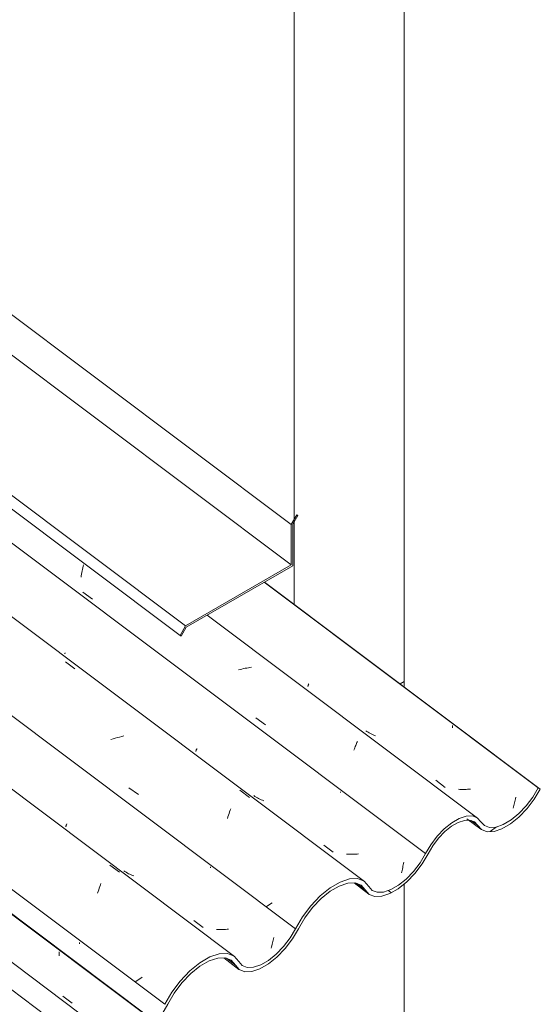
# Model space of a CAD drawing. Header units: metres. Extents: x 6.5 to 21.8, y 0.6 to 11.2.
# Tile 111 of 113: x 18.4 to 18.9, y 5.9 to 6.9. Entities that reach past the tile are written whole.
import ezdxf

# ---------------------------------------------------------------- set-up
doc = ezdxf.new("R2010")
doc.units = ezdxf.units.M
for name, color, linetype, lineweight in [('A-GLAZ-CWMG', 7, 'Continuous', 5), ('A-ROOF-OTLN', 7, 'Continuous', 5), ('I-WALL', 7, 'Continuous', 5)]:
    doc.layers.add(name, color=color, linetype=linetype, lineweight=lineweight)

# ---------------------------------------------------------------- blocks, each defined once
blk = doc.blocks.new('FP_113-ISO_02')
at = {"layer": 'A-GLAZ-CWMG'}
blk.add_line((18.46893, 5.84432), (12.16465, 10.57604), dxfattribs=at)
blk = doc.blocks.new('FP_114-ISO_02')
at = {"layer": 'A-GLAZ-CWMG', "color": 9, "true_color": 0xc0c0c0}
for p, q in [((18.44328, 5.93274), (18.44331, 5.93408)), ((18.44331, 5.93408), (18.44332, 5.93543)), ((18.44332, 5.93543), (18.44332, 5.93677))]:
    blk.add_line(p, q, dxfattribs=at)
blk = doc.blocks.new('Rectangular Mullion - Telha Fibrocimento - Ondulada-V99-ISO_02')
at = {"layer": 'A-GLAZ-CWMG'}
for p, q in [((18.52907, 5.87445), (12.22133, 10.60876)), ((18.53128, 5.87319), (12.22163, 10.60893))]:
    blk.add_line(p, q, dxfattribs=at)
for name in ['FP_113-ISO_02', 'FP_114-ISO_02']:
    blk.add_blockref(name, (0, 0), dxfattribs=at)
blk = doc.blocks.new('FP_126-ISO_02')
at = {"layer": 'A-GLAZ-CWMG'}
blk.add_line((18.48738, 5.85796), (12.09867, 10.65304), dxfattribs=at)
blk = doc.blocks.new('FP_127-ISO_02')
at = {"layer": 'A-GLAZ-CWMG', "color": 9, "true_color": 0xc0c0c0}
for p, q in [((18.46374, 5.94481), (18.46374, 5.9463)), ((18.44715, 5.89281), (18.45643, 5.88578))]:
    blk.add_line(p, q, dxfattribs=at)
blk = doc.blocks.new('FP_128-ISO_02')
at = {"layer": 'A-GLAZ-CWMG'}
blk.add_line((18.61793, 5.93236), (12.22922, 10.72744), dxfattribs=at)
at = {"layer": 'A-GLAZ-CWMG', "color": 9, "true_color": 0xc0c0c0}
for p, q in [((18.494, 6.02315), (18.50355, 6.01609)), ((18.48274, 5.99874), (18.4833, 6.00035)), ((18.4833, 6.00035), (18.48386, 6.00192)), ((18.48386, 6.00192), (18.48442, 6.00344)), ((18.48442, 6.00344), (18.48498, 6.00493)), ((18.48163, 5.99539), (18.48218, 5.99708)), ((18.48218, 5.99708), (18.48274, 5.99874)), ((18.5261, 5.91169), (18.52458, 5.91071)), ((18.52018, 5.90777), (18.51878, 5.90679)), ((18.52162, 5.90875), (18.52018, 5.90777)), ((18.52309, 5.90974), (18.52162, 5.90875)), ((18.52458, 5.91071), (18.52309, 5.90974))]:
    blk.add_line(p, q, dxfattribs=at)
blk = doc.blocks.new('FP_129-ISO_02')
at = {"layer": 'A-GLAZ-CWMG', "color": 9, "true_color": 0xc0c0c0}
for p, q in [((18.44999, 6.06144), (18.45006, 6.06167)), ((18.45006, 6.06167), (18.45015, 6.06193)), ((18.45015, 6.06193), (18.45026, 6.06224)), ((18.45026, 6.06224), (18.45039, 6.06257)), ((18.45039, 6.06257), (18.45054, 6.06295)), ((18.45054, 6.06295), (18.45071, 6.06336)), ((18.45071, 6.06336), (18.4509, 6.06381)), ((18.4509, 6.06381), (18.4511, 6.06429)), ((18.59394, 6.0204), (18.59394, 6.02147)), ((18.50892, 6.01676), (18.50777, 6.01752)), ((18.51009, 6.01603), (18.50892, 6.01676)), ((18.51129, 6.01534), (18.51009, 6.01603)), ((18.51251, 6.01468), (18.51129, 6.01534)), ((18.51375, 6.01406), (18.51251, 6.01468)), ((18.51501, 6.01347), (18.51375, 6.01406)), ((18.5163, 6.01291), (18.51501, 6.01347)), ((18.5176, 6.01239), (18.5163, 6.01291)), ((18.57737, 5.96815), (18.58665, 5.96111)), ((18.60149, 5.95915), (18.60001, 5.95923)), ((18.60298, 5.95909), (18.60149, 5.95915)), ((18.60448, 5.95907), (18.60298, 5.95909)), ((18.60598, 5.95908), (18.60448, 5.95907)), ((18.60749, 5.95912), (18.60598, 5.95908)), ((18.60901, 5.95919), (18.60749, 5.95912)), ((18.61053, 5.95929), (18.60901, 5.95919)), ((18.61205, 5.95943), (18.61053, 5.95929)), ((18.65678, 5.94988), (18.65705, 5.9513)), ((18.65456, 5.94039), (18.6549, 5.94169)), ((18.6549, 5.94169), (18.65524, 5.943)), ((18.65524, 5.943), (18.65557, 5.94434)), ((18.65557, 5.94434), (18.65589, 5.94569)), ((18.65589, 5.94569), (18.6562, 5.94707)), ((18.6562, 5.94707), (18.65649, 5.94846)), ((18.65649, 5.94846), (18.65678, 5.94988))]:
    blk.add_line(p, q, dxfattribs=at)
blk = doc.blocks.new('FP_130-ISO_02')
at = {"layer": 'A-GLAZ-CWMG'}
blk.add_line((18.74739, 6.00696), (12.35868, 10.80204), dxfattribs=at)
at = {"layer": 'A-GLAZ-CWMG', "color": 9, "true_color": 0xc0c0c0}
for p, q in [((18.44962, 6.22576), (18.45918, 6.21873)), ((18.49709, 6.14882), (18.49496, 6.14811)), ((18.49923, 6.1495), (18.49709, 6.14882)), ((18.50138, 6.15013), (18.49923, 6.1495)), ((18.50354, 6.15073), (18.50138, 6.15013)), ((18.50569, 6.15128), (18.50354, 6.15073)), ((18.50786, 6.15179), (18.50569, 6.15128)), ((18.51283, 6.10016), (18.52238, 6.09339)), ((18.62334, 6.09773), (18.63289, 6.09067)), ((18.61366, 6.07777), (18.61422, 6.07927)), ((18.61086, 6.06965), (18.61142, 6.07136)), ((18.61142, 6.07136), (18.61198, 6.07303)), ((18.61198, 6.07303), (18.61254, 6.07465)), ((18.61254, 6.07465), (18.6131, 6.07623)), ((18.6131, 6.07623), (18.61366, 6.07777)), ((18.65086, 5.98266), (18.64938, 5.98164)), ((18.65236, 5.98368), (18.65086, 5.98266)), ((18.65389, 5.9847), (18.65236, 5.98368)), ((18.65546, 5.98571), (18.65389, 5.9847))]:
    blk.add_line(p, q, dxfattribs=at)
blk = doc.blocks.new('FP_131-ISO_02')
at = {"layer": 'A-GLAZ-CWMG', "color": 9, "true_color": 0xc0c0c0}
for p, q in [((18.44909, 6.23359), (18.4491, 6.23373)), ((18.44911, 6.23348), (18.44909, 6.23359)), ((18.4491, 6.23373), (18.44913, 6.23391)), ((18.44915, 6.23341), (18.44911, 6.23348)), ((18.44913, 6.23391), (18.44919, 6.23412)), ((18.44919, 6.23412), (18.44926, 6.23437)), ((18.44926, 6.23437), (18.44936, 6.23465)), ((18.57945, 6.13655), (18.57954, 6.13683)), ((18.57954, 6.13683), (18.57966, 6.13713)), ((18.57966, 6.13713), (18.57979, 6.13748)), ((18.57979, 6.13748), (18.57994, 6.13786)), ((18.57994, 6.13786), (18.58011, 6.13827)), ((18.58011, 6.13827), (18.5803, 6.13872)), ((18.5803, 6.13872), (18.58051, 6.13921)), ((18.57938, 6.13632), (18.57945, 6.13655)), ((18.6383, 6.09163), (18.63714, 6.09238)), ((18.63948, 6.09091), (18.6383, 6.09163)), ((18.64068, 6.09022), (18.63948, 6.09091)), ((18.6419, 6.08957), (18.64068, 6.09022)), ((18.64315, 6.08895), (18.6419, 6.08957)), ((18.64441, 6.08836), (18.64315, 6.08895)), ((18.6457, 6.08781), (18.64441, 6.08836)), ((18.647, 6.0873), (18.6457, 6.08781)), ((18.7234, 6.09539), (18.7234, 6.09622)), ((18.70678, 6.04306), (18.71606, 6.03602)), ((18.73092, 6.0341), (18.72944, 6.03418)), ((18.73242, 6.03405), (18.73092, 6.0341)), ((18.73391, 6.03403), (18.73242, 6.03405)), ((18.73542, 6.03404), (18.73391, 6.03403)), ((18.73693, 6.03408), (18.73542, 6.03404)), ((18.73845, 6.03416), (18.73693, 6.03408)), ((18.73997, 6.03426), (18.73845, 6.03416)), ((18.74149, 6.0344), (18.73997, 6.03426)), ((18.78468, 6.01798), (18.78501, 6.01932)), ((18.78501, 6.01932), (18.78533, 6.02068)), ((18.78533, 6.02068), (18.78564, 6.02205)), ((18.78564, 6.02205), (18.78594, 6.02345)), ((18.78594, 6.02345), (18.78622, 6.02486)), ((18.78622, 6.02486), (18.7865, 6.02629)), ((18.784, 6.01538), (18.78435, 6.01667)), ((18.78435, 6.01667), (18.78468, 6.01798))]:
    blk.add_line(p, q, dxfattribs=at)
blk = doc.blocks.new('FP_132-ISO_02')
at = {"layer": 'A-GLAZ-CWMG', "color": 9, "true_color": 0xc0c0c0}
for p, q in [((18.46572, 6.31297), (18.46603, 6.31456)), ((18.46603, 6.31456), (18.46635, 6.31612)), ((18.46635, 6.31612), (18.46669, 6.31768)), ((18.46669, 6.31768), (18.46704, 6.31921)), ((18.46704, 6.31921), (18.46741, 6.32072)), ((18.46741, 6.32072), (18.46779, 6.32221)), ((18.46516, 6.30975), (18.46543, 6.31137)), ((18.46543, 6.31137), (18.46572, 6.31297)), ((18.46702, 6.29495), (18.47649, 6.28806)), ((18.62357, 6.21803), (18.62195, 6.2176)), ((18.6252, 6.21843), (18.62357, 6.21803)), ((18.62682, 6.2188), (18.6252, 6.21843)), ((18.62845, 6.21914), (18.62682, 6.2188)), ((18.63008, 6.21944), (18.62845, 6.21914)), ((18.63171, 6.21971), (18.63008, 6.21944)), ((18.63333, 6.21995), (18.63171, 6.21971)), ((18.63496, 6.22015), (18.63333, 6.21995)), ((18.63917, 6.16976), (18.64864, 6.16288)), ((18.7368, 6.13772), (18.73725, 6.1389)), ((18.73725, 6.1389), (18.73768, 6.14004)), ((18.73768, 6.14004), (18.73812, 6.14115)), ((18.73812, 6.14115), (18.73855, 6.14222)), ((18.73855, 6.14222), (18.73898, 6.14326)), ((18.73898, 6.14326), (18.73941, 6.14426)), ((18.73941, 6.14426), (18.73982, 6.14523)), ((18.73982, 6.14523), (18.74023, 6.14616))]:
    blk.add_line(p, q, dxfattribs=at)
at = {"layer": 'A-GLAZ-CWMG'}
blk.add_line((18.85996, 6.07009), (18.59077, 6.27213), dxfattribs=at)
blk = doc.blocks.new('FP_133-ISO_02')
at = {"layer": 'A-GLAZ-CWMG', "color": 9, "true_color": 0xc0c0c0}
for p, q in [((18.69082, 6.20089), (18.69089, 6.20113)), ((18.69089, 6.20113), (18.69098, 6.2014)), ((18.69098, 6.2014), (18.6911, 6.2017)), ((18.6911, 6.2017), (18.69123, 6.20205)), ((18.69123, 6.20205), (18.69138, 6.20242)), ((18.69138, 6.20242), (18.69155, 6.20284)), ((18.69155, 6.20284), (18.69174, 6.20329)), ((18.69174, 6.20329), (18.69195, 6.20377)), ((18.74974, 6.1562), (18.74858, 6.15696)), ((18.83494, 6.15982), (18.83495, 6.16095)), ((18.83495, 6.16095), (18.83495, 6.16209)), ((18.75092, 6.15548), (18.74974, 6.1562)), ((18.75212, 6.15479), (18.75092, 6.15548)), ((18.75334, 6.15414), (18.75212, 6.15479)), ((18.75459, 6.15352), (18.75334, 6.15414)), ((18.75585, 6.15293), (18.75459, 6.15352)), ((18.75714, 6.15238), (18.75585, 6.15293)), ((18.75844, 6.15187), (18.75714, 6.15238)), ((18.81822, 6.10762), (18.8275, 6.10059)), ((18.84236, 6.09864), (18.84088, 6.09873)), ((18.84385, 6.09858), (18.84236, 6.09864)), ((18.84535, 6.09856), (18.84385, 6.09858)), ((18.84685, 6.09857), (18.84535, 6.09856)), ((18.84836, 6.09861), (18.84685, 6.09857)), ((18.84988, 6.09868), (18.84836, 6.09861)), ((18.8514, 6.09878), (18.84988, 6.09868)), ((18.85292, 6.09891), (18.8514, 6.09878)), ((18.89709, 6.08651), (18.89739, 6.08791)), ((18.89739, 6.08791), (18.89768, 6.08931)), ((18.89768, 6.08931), (18.89796, 6.09074)), ((18.89544, 6.07986), (18.89579, 6.08114)), ((18.89579, 6.08114), (18.89613, 6.08246)), ((18.89613, 6.08246), (18.89646, 6.08379)), ((18.89646, 6.08379), (18.89678, 6.08514)), ((18.89678, 6.08514), (18.89709, 6.08651))]:
    blk.add_line(p, q, dxfattribs=at)
blk = doc.blocks.new('FP_134-ISO_02')
at = {"layer": 'A-GLAZ-CWMG'}
blk.add_line((18.84917, 6.06941), (18.86312, 6.05894), dxfattribs=at)
blk = doc.blocks.new('FP_135-ISO_02')
at = {"layer": 'A-GLAZ-CWMG'}
blk.add_line((18.73688, 6.00548), (18.7517, 5.99436), dxfattribs=at)
blk = doc.blocks.new('FP_136-ISO_02')
at = {"layer": 'A-GLAZ-CWMG'}
blk.add_line((18.60717, 5.93088), (18.62241, 5.91944), dxfattribs=at)
blk = doc.blocks.new('Rectangular Mullion - Telha Fibrocimento - Ondulada-V118-ISO_02')
at = {"layer": 'A-GLAZ-CWMG', "true_color": 0xc0c0c0}
h = blk.add_hatch(dxfattribs=at)
h.set_pattern_fill('FP_6', color=9, style=0, pattern_type=2)
h.set_pattern_definition([(35.687, (13.409, 6.161), (0.23241475, 0.22210937), [0.0118, -0.2028, 0.0118, -0.2028, -1.145]), (35.687, (13.409, 6.161), (0.23241475, 0.22210937), [-0.42922, 0.0118, -0.41741, 0.0118, -0.2028, -0.50075]), (35.687, (13.409, 6.161), (0.23241475, 0.22210937), [-1.073, 0.0118, -0.13127, 0.0118, -0.34588]), (137.177, (13.496, 6.251), (-0.1665248, 0.0439601), [0.00654, -0.11229, 0.00654, -0.74603]), (137.177, (13.496, 6.251), (-0.1665248, 0.0439601), [-0.12536, -0.11229, 0.00654, -0.23112, -0.39609]), (137.177, (13.496, 6.251), (-0.1665248, 0.0439601), [-0.47531, 0.00654, -0.11229, 0.00654, -0.27073]), (137.177, (13.496, 6.251), (-0.1665248, 0.0439601), [-0.60067, -0.07268, 0.00654, -0.19151]), (247.064, (13.525, 6.382), (-0.06588675, -0.26606898), [0.0123, -0.21134, 0.0123, -1.404]), (247.064, (13.525, 6.382), (-0.06588675, -0.26606898), [-0.23595, -0.21134, 0.0123, -0.43499, -0.74548]), (247.064, (13.525, 6.382), (-0.06588675, -0.26606898), [-0.89458, 0.0123, -0.21134, 0.0123, -0.50954]), (247.064, (13.525, 6.382), (-0.06588675, -0.26606898), [-1.131, -0.1368, 0.0123, -0.36044])])
h.paths.add_polyline_path([(18.1374, 5.62828), (18.1479, 5.6359), (18.15765, 5.64564), (18.16485, 5.65475), (18.17812, 5.67588), (18.18709, 5.6863), (18.19376, 5.69256), (18.20245, 5.69858), (18.21198, 5.70249), (18.2184, 5.70342), (18.22441, 5.70249), (18.22452, 5.70266), (18.22361, 5.70282), (18.22623, 5.70643), (18.22491, 5.70655), (18.21914, 5.7058), (18.21998, 5.70772), (18.21068, 5.7058), (18.20147, 5.70132), (18.19247, 5.69485), (18.18244, 5.68496), (18.17464, 5.67514), (18.16053, 5.65303), (18.15219, 5.64344), (18.14561, 5.63739), (18.13792, 5.63201), (18.13774, 5.63074)])
h.paths.add_polyline_path([(18.28415, 5.7235), (18.28291, 5.72469), (18.28436, 5.72406)])
h.paths.add_polyline_path([(18.24012, 5.69266), (18.24496, 5.69347), (18.24586, 5.69572), (18.24916, 5.69681), (18.24847, 5.69412), (18.25776, 5.69844), (18.2684, 5.70631), (18.27763, 5.71553), (18.28508, 5.72497), (18.2998, 5.74801), (18.30547, 5.7551), (18.31512, 5.7644), (18.32247, 5.76993), (18.33115, 5.77448), (18.33773, 5.77658), (18.34545, 5.7764), (18.35084, 5.77371), (18.35803, 5.76531), (18.36376, 5.7631), (18.37138, 5.76356), (18.38098, 5.76733), (18.3901, 5.77325), (18.39861, 5.78075), (18.39844, 5.78075), (18.39778, 5.78345), (18.39264, 5.7786), (18.38514, 5.77304), (18.37859, 5.76946), (18.37094, 5.76733), (18.36612, 5.76733), (18.3666, 5.76618), (18.36102, 5.76834), (18.36162, 5.76914), (18.35962, 5.76993), (18.35297, 5.77748), (18.34701, 5.77976), (18.34442, 5.78115), (18.33439, 5.77928), (18.32495, 5.7749), (18.32219, 5.77296), (18.32214, 5.77142), (18.31512, 5.768), (18.31275, 5.76531), (18.31306, 5.7641), (18.30445, 5.75764), (18.30343, 5.75638), (18.30445, 5.7551), (18.29583, 5.74692), (18.28831, 5.73463), (18.29046, 5.73415), (18.28799, 5.73413), (18.28203, 5.72469), (18.27452, 5.71553), (18.26625, 5.70773), (18.25731, 5.7016), (18.24825, 5.69789), (18.24224, 5.69689), (18.2362, 5.69823), (18.22861, 5.70448), (18.2311, 5.7016), (18.22861, 5.69832), (18.23261, 5.69483), (18.23458, 5.69753), (18.2353, 5.69689), (18.23388, 5.69402), (18.23821, 5.69307), (18.24012, 5.69555), (18.24156, 5.69553), (18.2408, 5.69402)])
h.paths.add_polyline_path([(18.29691, 5.74512), (18.29583, 5.74692), (18.30237, 5.75235), (18.2972, 5.7455)])
h.paths.add_polyline_path([(18.30467, 5.75534), (18.30498, 5.7583), (18.31027, 5.76118), (18.30488, 5.75556)])
h.paths.add_polyline_path([(18.31363, 5.76455), (18.31512, 5.768), (18.31885, 5.76877), (18.3145, 5.76526)])
h.paths.add_polyline_path([(18.39821, 5.78388), (18.40384, 5.78745), (18.40177, 5.78751)])
h.paths.add_polyline_path([(18.40522, 5.78832), (18.40634, 5.78946), (18.40593, 5.79003), (18.40557, 5.78917)])
h.paths.add_polyline_path([(18.40278, 5.78881), (18.40655, 5.79314), (18.41347, 5.80298), (18.41544, 5.80633), (18.41814, 5.80802), (18.42458, 5.81932), (18.43507, 5.83276), (18.44395, 5.84164), (18.45374, 5.84908), (18.46253, 5.85385), (18.47149, 5.85643), (18.47856, 5.85639), (18.48434, 5.85399), (18.49241, 5.84408), (18.49796, 5.84175), (18.5012, 5.84182), (18.50423, 5.84408), (18.50669, 5.84611), (18.50043, 5.84598), (18.49487, 5.84875), (18.48721, 5.85807), (18.48028, 5.86086), (18.47082, 5.86029), (18.45967, 5.85597), (18.44857, 5.84882), (18.43997, 5.84164), (18.42855, 5.8288), (18.42109, 5.81841), (18.40852, 5.79625), (18.40386, 5.79021)])
h.paths.add_polyline_path([(18.50495, 5.8419), (18.51443, 5.84535), (18.52376, 5.85122), (18.53128, 5.85755), (18.5397, 5.86674), (18.54608, 5.87542), (18.55849, 5.89655), (18.56734, 5.90783), (18.57643, 5.91683), (18.58605, 5.92402), (18.5939, 5.92825), (18.60282, 5.93073), (18.60929, 5.93068), (18.61492, 5.92825), (18.62266, 5.91925), (18.62897, 5.91707), (18.6352, 5.91727), (18.64406, 5.92043), (18.65389, 5.92662), (18.66141, 5.93296), (18.66977, 5.94209), (18.67613, 5.95073), (18.6891, 5.97241), (18.69734, 5.98281), (18.70553, 5.99102), (18.7155, 5.99853), (18.72315, 6.00273), (18.73063, 6.00524), (18.73804, 6.00552), (18.74403, 6.0032), (18.75205, 5.9941), (18.75763, 5.99195), (18.76457, 5.99219), (18.7725, 5.99482), (18.78331, 6.00157), (18.79079, 6.00788), (18.79913, 6.01697), (18.80547, 6.02556), (18.81625, 6.04355), (18.823, 6.05193), (18.8299, 6.05852), (18.83569, 6.06282), (18.84162, 6.06601), (18.84689, 6.06777), (18.85284, 6.06777), (18.85669, 6.06629), (18.8637, 6.05852), (18.8695, 6.05649), (18.87625, 6.0568), (18.88415, 6.05946), (18.89321, 6.06484), (18.9029, 6.07304), (18.91125, 6.08226), (18.91757, 6.09099), (18.92231, 6.09895), (18.9201, 6.10021), (18.91324, 6.08891), (18.90563, 6.07945), (18.90095, 6.0745), (18.89256, 6.06778), (18.88415, 6.06313), (18.87824, 6.06106), (18.87083, 6.06106), (18.86669, 6.06253), (18.8584, 6.0708), (18.85384, 6.07218), (18.84786, 6.07173), (18.84069, 6.06911), (18.832, 6.0636), (18.82592, 6.05852), (18.81958, 6.05193), (18.81317, 6.04345), (18.80179, 6.02445), (18.79415, 6.01493), (18.78686, 6.0078), (18.78095, 6.0031), (18.7725, 5.99846), (18.76636, 5.99641), (18.75947, 5.99641), (18.75506, 5.99809), (18.747, 6.00724), (18.73957, 6.00972), (18.73184, 6.00927), (18.72315, 6.00637), (18.71098, 5.9988), (18.70336, 5.99266), (18.69393, 5.98281), (18.68495, 5.97069), (18.67328, 5.95073), (18.66675, 5.94209), (18.65943, 5.93445), (18.65164, 5.92821), (18.64315, 5.92355), (18.63689, 5.92148), (18.63015, 5.92148), (18.62522, 5.92375), (18.61757, 5.93262), (18.60984, 5.93513), (18.60158, 5.93445), (18.59348, 5.93173), (18.5835, 5.92594), (18.57254, 5.91683), (18.56264, 5.90608), (18.55505, 5.89579), (18.54262, 5.87463), (18.53667, 5.86674), (18.52907, 5.85887), (18.52152, 5.85282), (18.51087, 5.84624), (18.51, 5.8456), (18.50992, 5.84716), (18.50664, 5.84598), (18.50516, 5.8424)])
at = {"layer": 'A-GLAZ-CWMG'}
for p, q in [((18.80799, 6.03467), (12.49963, 10.76944)), ((18.67863, 5.95989), (12.3702, 10.69471)), ((18.54858, 5.88462), (12.24002, 10.61955)), ((18.9201, 6.10021), (18.64745, 6.30486)), ((18.92231, 6.09895), (18.64774, 6.30503)), ((18.92231, 6.09895), (18.9201, 6.10021)), ((18.85973, 6.06282), (18.85345, 6.06753)), ((18.74815, 5.99853), (18.73966, 6.00491)), ((18.61879, 5.92375), (18.60987, 5.93045))]:
    blk.add_line(p, q, dxfattribs=at)
for points in [[(18.85973, 6.06282, 0), (18.8637, 6.05852, 0), (18.86931, 6.05648, 0), (18.87625, 6.0568, 0), (18.88415, 6.05946, 0), (18.89256, 6.06431, 0), (18.90103, 6.0711, 0), (18.9091, 6.07945, 0), (18.91633, 6.08891, 0), (18.92231, 6.09895, 0)], [(18.9201, 6.10021, 0), (18.91479, 6.09099, 0), (18.90828, 6.08226, 0), (18.90095, 6.0745, 0), (18.89321, 6.06816, 0), (18.8855, 6.0636, 0), (18.87824, 6.06106, 0), (18.87185, 6.0607, 0), (18.86669, 6.06253, 0), (18.86305, 6.06646, 0)], [(18.86305, 6.06646, 0), (18.85961, 6.07033, 0), (18.8547, 6.07221, 0), (18.84859, 6.07198, 0), (18.84162, 6.06965, 0), (18.83418, 6.06535, 0), (18.8267, 6.05934, 0), (18.81958, 6.05193, 0), (18.81322, 6.04355, 0), (18.80799, 6.03467, 0)], [(18.81079, 6.03456, 0), (18.81543, 6.04247, 0), (18.82108, 6.04993, 0), (18.82741, 6.05652, 0), (18.83407, 6.06188, 0), (18.84069, 6.0657, 0), (18.84689, 6.06777, 0), (18.85232, 6.06797, 0), (18.85669, 6.06629, 0), (18.85973, 6.06282, 0)], [(18.74815, 5.99853, 0), (18.75205, 5.9941, 0), (18.75763, 5.99195, 0), (18.76457, 5.99219, 0), (18.7725, 5.99482, 0), (18.78095, 5.99968, 0), (18.78947, 6.00651, 0), (18.79758, 6.01493, 0), (18.80482, 6.02445, 0), (18.81079, 6.03456, 0)], [(18.80799, 6.03467, 0), (18.80263, 6.02556, 0), (18.79611, 6.01697, 0), (18.78881, 6.00937, 0), (18.78113, 6.0032, 0), (18.77351, 5.9988, 0), (18.76636, 5.99641, 0), (18.7601, 5.99617, 0), (18.75506, 5.99809, 0), (18.75153, 6.00207, 0)], [(18.75153, 6.00207, 0), (18.747, 6.00724, 0), (18.7405, 6.00976, 0), (18.7324, 6.00946, 0), (18.72315, 6.00637, 0), (18.71329, 6.00066, 0), (18.70336, 5.99266, 0), (18.69393, 5.98281, 0), (18.68553, 5.97168, 0), (18.67863, 5.95989, 0)], [(18.68149, 5.95991, 0), (18.6878, 5.97069, 0), (18.69548, 5.98086, 0), (18.70409, 5.98986, 0), (18.71317, 5.99718, 0), (18.72218, 6.0024, 0), (18.73063, 6.00524, 0), (18.73804, 6.00552, 0), (18.744, 6.00325, 0), (18.74815, 5.99853, 0)], [(18.61879, 5.92375, 0), (18.62266, 5.91925, 0), (18.62824, 5.91705, 0), (18.6352, 5.91727, 0), (18.64315, 5.91991, 0), (18.65164, 5.92481, 0), (18.6602, 5.93169, 0), (18.66832, 5.94017, 0), (18.67556, 5.94975, 0), (18.68149, 5.95991, 0)], [(18.67863, 5.95989, 0), (18.67328, 5.95073, 0), (18.66675, 5.94209, 0), (18.65943, 5.93445, 0), (18.65172, 5.92825, 0), (18.64406, 5.92385, 0), (18.63689, 5.92148, 0), (18.63063, 5.92129, 0), (18.62561, 5.92329, 0), (18.62213, 5.92736, 0)], [(18.62213, 5.92736, 0), (18.61757, 5.93262, 0), (18.61101, 5.93517, 0), (18.60282, 5.93487, 0), (18.59348, 5.93173, 0), (18.5835, 5.92594, 0), (18.57347, 5.91782, 0), (18.56395, 5.90783, 0), (18.5555, 5.89655, 0), (18.54858, 5.88462, 0)], [(18.55156, 5.8849, 0), (18.55792, 5.89579, 0), (18.56567, 5.90608, 0), (18.57438, 5.91518, 0), (18.58355, 5.92257, 0), (18.59266, 5.92784, 0), (18.60119, 5.93068, 0), (18.60866, 5.93093, 0), (18.61464, 5.92857, 0), (18.61879, 5.92375, 0)], [(18.48861, 5.84875, 0), (18.49241, 5.84408, 0), (18.49796, 5.84175, 0), (18.50495, 5.8419, 0), (18.51296, 5.8445, 0), (18.52152, 5.84942, 0), (18.53016, 5.85637, 0), (18.53835, 5.86494, 0), (18.54562, 5.87464, 0), (18.55156, 5.8849, 0)]]:
    blk.add_polyline3d(points, dxfattribs=at)
for name in ['FP_130-ISO_02', 'FP_128-ISO_02', 'FP_131-ISO_02', 'FP_126-ISO_02', 'FP_129-ISO_02', 'FP_127-ISO_02', 'FP_132-ISO_02', 'FP_133-ISO_02', 'FP_134-ISO_02', 'FP_135-ISO_02', 'FP_136-ISO_02']:
    blk.add_blockref(name, (0, 0), dxfattribs=at)

msp = doc.modelspace()

# ---------------------------------------------------------------- linework, layer by layer
at = {"layer": 'A-ROOF-OTLN'}
for p, q in [((12.42938, 10.86959), (18.56919, 6.26132)), ((12.52517, 10.78418), (18.56378, 6.25188)), ((15.19882, 8.93072), (18.67443, 6.32208)), ((15.43158, 8.79634), (18.67443, 6.3624)), ((18.67984, 6.37185), (18.67443, 6.3624)), ((18.67443, 6.3624), (18.67443, 6.32208)), ((18.67584, 6.36253), (18.68084, 6.37126)), ((18.67584, 6.32125), (18.67584, 6.36253)), ((18.68084, 6.37126), (18.67984, 6.37185)), ((18.67443, 6.32208), (18.56919, 6.26132)), ((18.56978, 6.26001), (18.67584, 6.32125)), ((18.56919, 6.26132), (18.56378, 6.25188)), ((18.56478, 6.25129), (18.56978, 6.26001)), ((18.56378, 6.25188), (18.56478, 6.25129))]:
    msp.add_line(p, q, dxfattribs=at)
at = {"layer": 'I-WALL'}
for p, q in [((18.78686, 7.02246), (18.78686, 6.20061)), ((18.67726, 6.28287), (18.67726, 6.95919)), ((18.78686, 6.20597), (18.78282, 6.20364)), ((18.78686, 3.9851), (18.78686, 6.00442))]:
    msp.add_line(p, q, dxfattribs=at)

# ---------------------------------------------------------------- block references
at = {"layer": 'A-GLAZ-CWMG'}
for name in ['Rectangular Mullion - Telha Fibrocimento - Ondulada-V118-ISO_02', 'Rectangular Mullion - Telha Fibrocimento - Ondulada-V99-ISO_02']:
    msp.add_blockref(name, (0, 0), dxfattribs=at)

doc.saveas('drawing.dxf')
